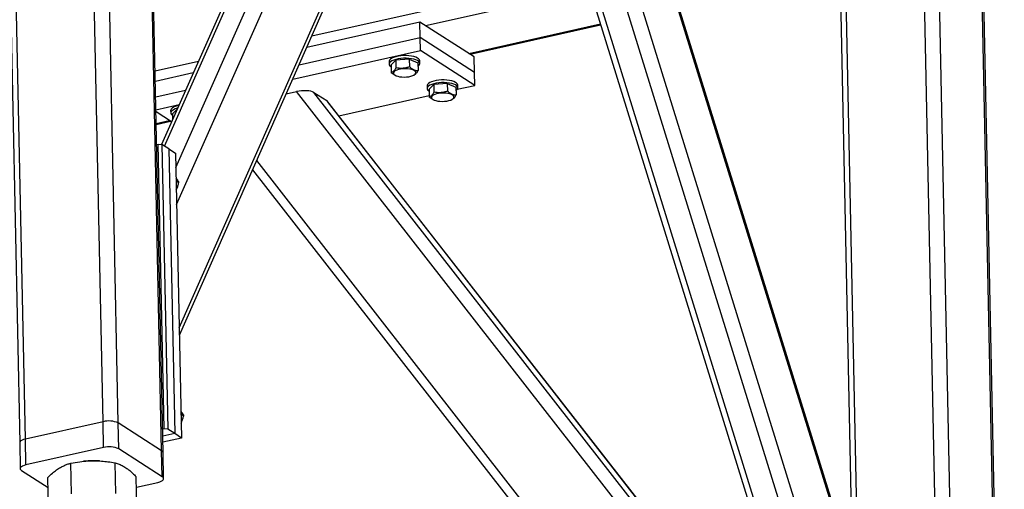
# Model space of a CAD drawing. Header units: millimetres. Extents: x 5 to 415, y 5 to 292.
# Tile 18 of 49: x 240 to 268, y 68 to 81. Entities that reach past the tile are written whole.
import ezdxf

# ---------------------------------------------------------------- set-up
doc = ezdxf.new("R2010")
doc.units = ezdxf.units.MM
doc.layers.add('TRAIT-FORT', color=4, linetype='Continuous', lineweight=25)

msp = doc.modelspace()

# ---------------------------------------------------------------- linework, layer by layer
at = {"layer": 'TRAIT-FORT', "color": 4, "linetype": 'Continuous', "lineweight": 25}
for p, q in [((242.312, 69.517), (241.702, 98.897)), ((242.747, 69.48), (242.138, 98.86)), ((239.304, 98.291), (239.914, 68.911)), ((240.078, 69.018), (239.468, 98.398)), ((243.996, 68.68), (243.386, 98.06)), ((244.037, 68.625), (243.427, 98.004)), ((244.405, 76.819), (251.199, 92.138)), ((244.427, 75.753), (251.667, 92.08)), ((250.392, 91.908), (243.995, 77.482)), ((244.08, 77.434), (250.535, 91.99)), ((244.5, 72.214), (252.947, 91.26)), ((244.505, 72.002), (253, 91.158)), ((265.252, 55.986), (254.73, 89.877)), ((253.922, 89.607), (264.334, 56.069)), ((264.588, 55.838), (254.067, 89.729)), ((265.52, 56.573), (255.237, 89.695)), ((265.447, 60.112), (256.479, 88.999)), ((265.411, 60.343), (256.534, 88.937)), ((266.315, 63.197), (265.895, 83.407)), ((266.94, 53.99), (266.331, 83.37)), ((263.497, 82.801), (263.86, 65.341)), ((264.038, 64.768), (263.661, 82.908)), ((268.189, 53.19), (267.579, 82.57)), ((268.23, 53.135), (267.62, 82.514)), ((248.317, 80.599), (256.173, 82.355)), ((251.582, 80.895), (256.299, 81.949)), ((251.425, 80.995), (248.17, 80.267)), ((251.435, 80.548), (251.425, 80.995)), ((252.986, 79.995), (251.425, 80.995)), ((252.83, 80.095), (256.612, 80.941)), ((252.864, 80.074), (256.621, 80.913)), ((247.949, 79.769), (251.435, 80.548)), ((251.442, 80.176), (251.435, 80.548)), ((252.996, 79.549), (251.435, 80.548)), ((247.765, 79.355), (251.442, 80.176)), ((253.003, 79.177), (251.442, 80.176)), ((243.809, 79.591), (245.053, 79.869)), ((250.538, 79.861), (250.54, 79.787)), ((250.73, 79.903), (250.593, 79.765)), ((251.118, 79.934), (250.73, 79.903)), ((250.73, 79.903), (250.735, 79.68)), ((251.118, 79.934), (251.122, 79.711)), ((251.118, 79.934), (251.367, 79.827)), ((251.42, 79.805), (251.418, 79.88)), ((252.996, 79.549), (252.986, 79.995)), ((250.593, 79.765), (250.597, 79.542)), ((251.367, 79.827), (251.372, 79.604)), ((244.906, 79.537), (243.815, 79.293)), ((250.738, 79.455), (250.752, 79.45)), ((251.222, 79.459), (251.254, 79.473)), ((253.003, 79.177), (252.996, 79.549)), ((243.825, 78.847), (244.685, 79.04)), ((251.631, 79.162), (251.633, 79.087)), ((251.823, 79.204), (251.685, 79.066)), ((251.685, 79.066), (251.69, 78.843)), ((252.21, 79.234), (251.823, 79.204)), ((251.823, 79.204), (251.828, 78.981)), ((252.21, 79.234), (252.215, 79.011)), ((252.21, 79.234), (252.46, 79.127)), ((252.46, 79.127), (252.464, 78.904)), ((252.499, 79.064), (253.003, 79.177)), ((252.512, 79.106), (252.511, 79.18)), ((247.579, 78.934), (247.877, 79)), ((263.095, 59.506), (247.877, 79)), ((248.372, 78.976), (248.743, 78.739)), ((263.066, 60.153), (248.372, 78.976)), ((262.943, 60.547), (248.743, 78.739)), ((249.091, 78.303), (251.689, 78.883)), ((251.83, 78.755), (251.844, 78.75)), ((252.315, 78.76), (252.347, 78.773)), ((243.832, 78.475), (244.501, 78.625)), ((244.255, 78.457), (244.256, 78.382)), ((244.444, 78.496), (244.309, 78.361)), ((262.938, 60.563), (248.767, 78.718)), ((244.281, 78.128), (243.834, 78.414)), ((243.84, 78.086), (244.215, 78.169)), ((244.309, 78.361), (244.312, 78.198)), ((243.841, 78.057), (244.249, 78.148)), ((243.853, 77.48), (243.897, 77.49)), ((244.067, 69.309), (243.897, 77.49)), ((243.897, 77.49), (244.006, 77.481)), ((244.006, 77.481), (244.176, 69.299)), ((244.201, 77.356), (244.006, 77.481)), ((244.201, 77.356), (244.371, 69.174)), ((244.201, 77.356), (244.396, 77.231)), ((244.396, 77.231), (244.566, 69.049)), ((263.168, 55.967), (246.732, 77.023)), ((246.613, 76.755), (263.177, 55.535)), ((244.416, 76.433), (244.491, 76.384)), ((244.554, 69.738), (244.63, 69.69)), ((242.312, 69.517), (240.078, 69.018)), ((242.327, 68.774), (242.312, 69.517)), ((242.763, 68.736), (242.747, 69.48)), ((243.996, 68.68), (242.747, 69.48)), ((244.067, 69.309), (244.023, 69.299)), ((244.371, 69.174), (244.027, 69.097)), ((244.176, 69.299), (244.067, 69.309)), ((244.371, 69.174), (244.176, 69.299)), ((244.566, 69.049), (244.371, 69.174)), ((239.914, 68.911), (239.929, 68.168)), ((240.093, 68.274), (240.078, 69.018)), ((244.566, 69.049), (244.03, 68.93)), ((242.327, 68.774), (240.093, 68.274)), ((244.011, 67.937), (242.763, 68.736)), ((244.011, 67.937), (243.996, 68.68)), ((244.052, 67.881), (244.037, 68.625)), ((241.405, 67.443), (241.387, 68.326)), ((241.776, 68.383), (241.751, 68.381)), ((242.212, 68.39), (242.19, 68.392)), ((242.674, 67.454), (242.656, 68.336)), ((239.97, 68.112), (240.729, 67.626)), ((240.742, 67.033), (240.723, 67.916)), ((243.281, 67.054), (243.262, 67.937)), ((243.269, 67.636), (243.888, 67.774))]:
    msp.add_line(p, q, dxfattribs=at)
at = {"layer": 'TRAIT-FORT', "color": 4, "linetype": 'Continuous', "lineweight": 25, "flags": 128}
for points in [[(251.418, 79.88), (251.418, 79.882), (251.409, 79.911), (251.387, 79.938), (251.351, 79.963), (251.303, 79.985), (251.245, 80.004), (251.178, 80.018), (251.105, 80.028), (251.028, 80.032), (250.949, 80.031), (250.871, 80.025), (250.797, 80.015), (250.728, 79.999), (250.667, 79.979), (250.617, 79.956), (250.578, 79.93), (250.552, 79.902), (250.539, 79.874), (250.538, 79.861)], [(251.369, 79.728), (251.395, 79.75), (251.414, 79.779), (251.42, 79.808), (251.411, 79.836), (251.388, 79.864), (251.352, 79.889), (251.305, 79.911), (251.247, 79.93), (251.18, 79.944), (251.107, 79.953), (251.029, 79.958), (250.95, 79.957), (250.873, 79.951), (250.798, 79.94), (250.729, 79.925), (250.669, 79.905), (250.618, 79.882), (250.579, 79.856), (250.553, 79.828), (250.541, 79.799), (250.543, 79.77), (250.558, 79.742), (250.588, 79.716), (250.594, 79.712)], [(251.288, 79.499), (251.305, 79.524), (251.308, 79.549), (251.297, 79.573), (251.272, 79.596), (251.235, 79.616), (251.187, 79.632), (251.13, 79.645), (251.066, 79.652), (251, 79.655), (250.932, 79.652), (250.867, 79.644), (250.807, 79.632), (250.755, 79.615), (250.713, 79.595), (250.683, 79.572), (250.666, 79.548), (250.663, 79.523), (250.674, 79.499), (250.699, 79.476), (250.736, 79.456), (250.784, 79.439), (250.841, 79.427), (250.904, 79.419), (250.971, 79.417), (251.038, 79.42), (251.103, 79.427), (251.163, 79.44), (251.215, 79.457), (251.257, 79.477), (251.288, 79.499)], [(252.511, 79.18), (252.511, 79.182), (252.502, 79.211), (252.479, 79.238), (252.444, 79.264), (252.396, 79.286), (252.338, 79.304), (252.271, 79.319), (252.198, 79.328), (252.12, 79.333), (252.041, 79.332), (251.964, 79.326), (251.889, 79.315), (251.821, 79.299), (251.76, 79.28), (251.709, 79.257), (251.67, 79.231), (251.644, 79.203), (251.632, 79.174), (251.631, 79.162)], [(252.462, 79.028), (252.488, 79.05), (252.507, 79.079), (252.512, 79.108), (252.503, 79.137), (252.481, 79.164), (252.445, 79.189), (252.397, 79.212), (252.339, 79.23), (252.272, 79.244), (252.199, 79.254), (252.122, 79.258), (252.043, 79.257), (251.965, 79.252), (251.891, 79.241), (251.822, 79.225), (251.762, 79.205), (251.711, 79.182), (251.672, 79.156), (251.646, 79.128), (251.634, 79.1), (251.635, 79.071), (251.651, 79.043), (251.68, 79.016), (251.686, 79.012)], [(252.38, 78.8), (252.397, 78.824), (252.4, 78.849), (252.389, 78.873), (252.364, 78.896), (252.327, 78.916), (252.279, 78.933), (252.222, 78.945), (252.159, 78.953), (252.092, 78.955), (252.025, 78.952), (251.96, 78.945), (251.9, 78.932), (251.848, 78.915), (251.806, 78.895), (251.775, 78.872), (251.759, 78.848), (251.756, 78.823), (251.767, 78.799), (251.791, 78.776), (251.829, 78.756), (251.877, 78.74), (251.934, 78.727), (251.997, 78.72), (252.064, 78.717), (252.131, 78.72), (252.196, 78.728), (252.256, 78.74), (252.308, 78.757), (252.35, 78.777), (252.38, 78.8)], [(244.491, 78.606), (244.444, 78.594), (244.383, 78.575), (244.333, 78.552), (244.294, 78.526), (244.268, 78.498), (244.256, 78.469), (244.255, 78.457)], [(244.456, 78.523), (244.446, 78.52), (244.385, 78.5), (244.334, 78.477), (244.296, 78.451), (244.269, 78.423), (244.257, 78.395), (244.259, 78.366), (244.275, 78.337), (244.304, 78.311), (244.31, 78.307)], [(244.41, 76.513), (244.415, 76.468), (244.413, 76.399)], [(244.549, 69.819), (244.554, 69.773), (244.552, 69.705)], [(240.078, 69.018), (240.026, 69.004), (239.983, 68.986), (239.949, 68.966), (239.926, 68.945), (239.915, 68.922), (239.914, 68.911)], [(240.078, 69.018), (240.026, 69.004), (239.983, 68.986), (239.949, 68.966), (239.926, 68.945), (239.915, 68.922), (239.914, 68.911)], [(240.093, 68.274), (240.042, 68.26), (239.998, 68.243), (239.964, 68.223), (239.941, 68.201), (239.93, 68.178), (239.931, 68.155), (239.945, 68.133), (239.97, 68.112)], [(243.888, 67.774), (243.94, 67.788), (243.983, 67.806), (244.017, 67.826), (244.04, 67.848), (244.051, 67.871), (244.05, 67.894), (244.037, 67.916), (244.011, 67.937)]]:
    msp.add_lwpolyline(points, dxfattribs=at)
at = {"layer": 'TRAIT-FORT', "color": 4, "linetype": 'Continuous', "lineweight": 25}
for centre, radius, start, end in [((242.476, 68.873), 0.665, 65.899, 104.2534), ((242.491, 68.129), 0.665, 65.899, 104.2534), ((243.966, 68.616), 0.0709, 6.9561, 65.1971), ((242.039, 65.69), 2.706, 86.7992, 95.5787)]:
    msp.add_arc(centre, radius, start, end, dxfattribs=at)
for centre, start_param, end_param in [((248.033, 78.9), 0.404783, 1.975579), ((248.404, 78.663), 0.211249, 0.404783)]:
    msp.add_ellipse(centre, major_axis=(0.373, 0.03), ratio=0.326107, start_param=start_param, end_param=end_param, dxfattribs=at)
for points, knots in [([(250.735, 79.68), (250.718, 79.651), (250.689, 79.604), (250.647, 79.563), (250.619, 79.548), (250.602, 79.544), (250.597, 79.542)], [0, 0, 0, 0, 0.385549, 0.637642, 0.896546, 1, 1, 1, 1]), ([(251.122, 79.711), (251.089, 79.7), (251.021, 79.678), (250.921, 79.664), (250.824, 79.665), (250.765, 79.675), (250.735, 79.68)], [0, 0, 0, 0, 0.264605, 0.534948, 0.765343, 1, 1, 1, 1]), ([(251.122, 79.711), (251.144, 79.693), (251.188, 79.658), (251.253, 79.624), (251.315, 79.606), (251.353, 79.605), (251.372, 79.604)], [0, 0, 0, 0, 0.264605, 0.534948, 0.765343, 1, 1, 1, 1]), ([(251.372, 79.604), (251.354, 79.575), (251.326, 79.528), (251.286, 79.488), (251.265, 79.478), (251.255, 79.474)], [0, 0, 0, 0, 0.454642, 0.75191, 1, 1, 1, 1]), ([(250.738, 79.456), (250.73, 79.459), (250.703, 79.467), (250.655, 79.497), (250.617, 79.527), (250.597, 79.542)], [0, 0, 0, 0, 0.1741342, 0.5832832, 1, 1, 1, 1]), ([(252.215, 79.011), (252.181, 79), (252.114, 78.979), (252.013, 78.965), (251.917, 78.966), (251.858, 78.976), (251.828, 78.981)], [0, 0, 0, 0, 0.264605, 0.534948, 0.765343, 1, 1, 1, 1]), ([(252.215, 79.011), (252.237, 78.994), (252.281, 78.959), (252.346, 78.925), (252.408, 78.907), (252.445, 78.905), (252.464, 78.904)], [0, 0, 0, 0, 0.264605, 0.534948, 0.765343, 1, 1, 1, 1]), ([(251.828, 78.981), (251.81, 78.952), (251.782, 78.904), (251.74, 78.864), (251.711, 78.849), (251.695, 78.844), (251.69, 78.843)], [0, 0, 0, 0, 0.385549, 0.637642, 0.896546, 1, 1, 1, 1]), ([(251.831, 78.757), (251.823, 78.759), (251.795, 78.768), (251.747, 78.797), (251.709, 78.828), (251.69, 78.843)], [0, 0, 0, 0, 0.1741342, 0.5832832, 1, 1, 1, 1]), ([(252.464, 78.904), (252.447, 78.876), (252.418, 78.828), (252.379, 78.789), (252.357, 78.779), (252.347, 78.774)], [0, 0, 0, 0, 0.454642, 0.75191, 1, 1, 1, 1]), ([(244.408, 76.512), (244.411, 76.508), (244.43, 76.482), (244.458, 76.439), (244.48, 76.403), (244.491, 76.384)], [0, 0, 0, 0, 0.089843, 0.540752, 1, 1, 1, 1]), ([(244.418, 76.173), (244.429, 76.197), (244.453, 76.253), (244.475, 76.325), (244.487, 76.371), (244.491, 76.384)], [0, 0, 0, 0, 0.358206, 0.816767, 1, 1, 1, 1]), ([(244.547, 69.818), (244.55, 69.814), (244.569, 69.788), (244.597, 69.745), (244.619, 69.709), (244.63, 69.69)], [0, 0, 0, 0, 0.089843, 0.540752, 1, 1, 1, 1]), ([(244.557, 69.479), (244.568, 69.503), (244.592, 69.559), (244.614, 69.631), (244.626, 69.677), (244.63, 69.69)], [0, 0, 0, 0, 0.358206, 0.816767, 1, 1, 1, 1]), ([(240.723, 67.916), (240.767, 67.958), (240.851, 68.037), (240.973, 68.134), (241.083, 68.204), (241.185, 68.257), (241.283, 68.297), (241.351, 68.316), (241.387, 68.326)], [0, 0, 0, 0, 0.202068, 0.3827, 0.555315, 0.692992, 0.838894, 1, 1, 1, 1]), ([(241.387, 68.326), (241.471, 68.341), (241.631, 68.37), (241.867, 68.392), (242.076, 68.397), (242.27, 68.388), (242.459, 68.369), (242.588, 68.348), (242.656, 68.336)], [0, 0, 0, 0, 0.202068, 0.3827, 0.555315, 0.692992, 0.838894, 1, 1, 1, 1]), ([(242.656, 68.336), (242.696, 68.324), (242.772, 68.301), (242.885, 68.248), (242.985, 68.185), (243.078, 68.113), (243.168, 68.033), (243.23, 67.97), (243.262, 67.937)], [0, 0, 0, 0, 0.202068, 0.3827, 0.555315, 0.692992, 0.838894, 1, 1, 1, 1])]:
    msp.add_open_spline(points, degree=3, knots=knots, dxfattribs=at)

doc.saveas('drawing.dxf')
